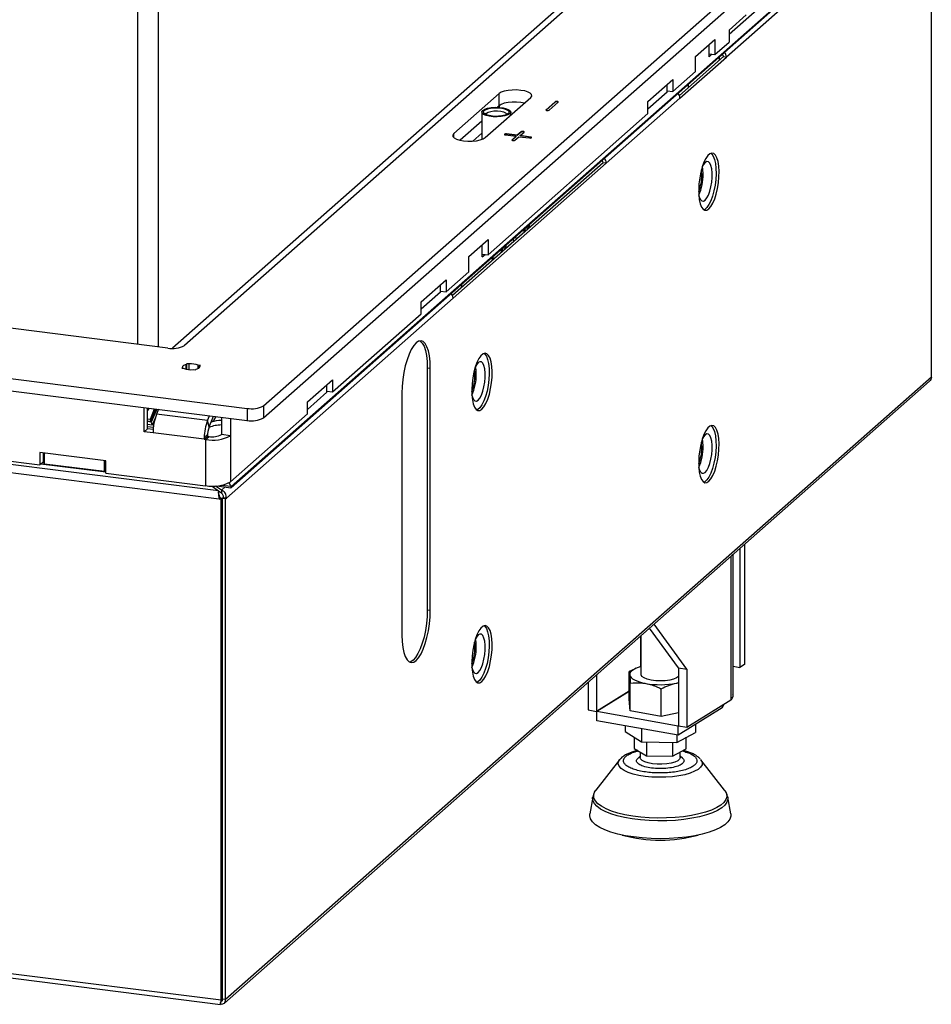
# Model space of a CAD drawing. Header units: millimetres. Extents: x 21 to 204, y 7 to 289.
# Tile 9 of 28: x 169 to 183, y 35 to 51. Entities that reach past the tile are written whole.
import ezdxf

# ---------------------------------------------------------------- set-up
doc = ezdxf.new("R2010")
doc.units = ezdxf.units.MM

msp = doc.modelspace()

# ---------------------------------------------------------------- linework, layer by layer
at = {"color": 8, "linetype": 'Continuous', "lineweight": 25}
for p, q in [((170.434, 67.436), (170.434, 45.623)), ((170.756, 67.412), (170.756, 45.582)), ((171.89, 43.405), (181.466, 51.85)), ((181.579, 51.836), (179.608, 50.097)), ((179.019, 49.625), (179.019, 49.676)), ((176.067, 49.339), (176.067, 49.313)), ((175.36, 48.842), (175.36, 48.904)), ((175.484, 46.507), (175.484, 46.558)), ((170.679, 44.324), (170.588, 44.336)), ((168.983, 43.772), (168.945, 43.776)), ((169.938, 43.651), (169.927, 43.653)), ((171.89, 43.405), (171.739, 43.424)), ((171.799, 43.399), (171.74, 43.347)), ((179.678, 42.318), (179.678, 40.077)), ((171.758, 41.908), (171.753, 41.904)), ((171.758, 41.605), (171.753, 41.605)), ((178.268, 41.075), (178.268, 40.598)), ((171.749, 35.412), (171.758, 35.42))]:
    msp.add_line(p, q, dxfattribs=at)
at = {"color": 7, "linetype": 'Continuous', "lineweight": 25}
for p, q in [((178.336, 51.929), (171.162, 45.602)), ((171.89, 43.388), (181.482, 51.848)), ((181.322, 51.922), (179.649, 50.447)), ((182.8, 45.11), (182.8, 51.711)), ((177.932, 51.693), (170.977, 45.559)), ((172.395, 44.663), (180.337, 51.667)), ((172.395, 44.474), (180.337, 51.478)), ((170.904, 45.563), (128.132, 50.952)), ((179.915, 50.752), (179.649, 50.518)), ((125.344, 50.519), (172.138, 44.624)), ((179.649, 50.518), (179.649, 50.329)), ((125.344, 50.331), (172.138, 44.435)), ((179.128, 50.105), (179.428, 50.37)), ((179.428, 50.37), (179.428, 50.135)), ((179.428, 50.135), (179.649, 50.329)), ((179.337, 50.102), (179.337, 50.29)), ((178.875, 49.498), (179.561, 50.103)), ((178.883, 49.458), (179.608, 50.097)), ((179.128, 49.87), (179.128, 50.105)), ((179.337, 50.146), (179.428, 50.135)), ((179.337, 50.102), (179.382, 50.14)), ((179.497, 50.046), (179.497, 50.097)), ((179.561, 50.103), (179.608, 50.097)), ((178.774, 49.558), (179.128, 49.87)), ((178.385, 49.403), (178.774, 49.746)), ((178.774, 49.746), (178.774, 49.558)), ((178.686, 49.551), (178.385, 49.285)), ((178.686, 49.551), (178.686, 49.669)), ((178.686, 49.569), (178.774, 49.558)), ((176.067, 49.528), (175.36, 48.904)), ((175.851, 48.842), (176.559, 49.466)), ((176.067, 49.339), (176.067, 49.528)), ((176.938, 49.4), (176.797, 49.275)), ((176.938, 49.395), (176.797, 49.271)), ((176.844, 49.269), (176.985, 49.394)), ((176.938, 49.395), (176.938, 49.4)), ((178.883, 49.458), (177.734, 48.445)), ((178.385, 49.215), (178.385, 49.403)), ((175.796, 49.239), (175.796, 48.813)), ((176.067, 49.339), (176.039, 49.314)), ((176.246, 49.19), (176.246, 49.239)), ((176.797, 49.271), (176.796, 49.27)), ((176.797, 49.271), (176.797, 49.275)), ((175.796, 49.1), (175.457, 48.801)), ((175.893, 47.017), (178.385, 49.215)), ((176.263, 49.205), (176.246, 49.204)), ((171.706, 43.209), (126.217, 48.94)), ((171.694, 43.34), (126.299, 49.059)), ((176.408, 48.932), (176.346, 48.878)), ((176.408, 48.928), (176.408, 48.932)), ((175.796, 48.911), (175.655, 48.787)), ((176.165, 48.883), (176.329, 48.862)), ((176.346, 48.878), (176.183, 48.898)), ((176.183, 48.894), (176.183, 48.898)), ((176.346, 48.873), (176.183, 48.894)), ((176.267, 48.803), (176.266, 48.802)), ((176.329, 48.862), (176.267, 48.808)), ((176.329, 48.857), (176.267, 48.803)), ((176.267, 48.803), (176.267, 48.808)), ((176.313, 48.802), (176.375, 48.856)), ((176.329, 48.857), (176.329, 48.862)), ((176.408, 48.928), (176.346, 48.873)), ((176.346, 48.873), (176.346, 48.878)), ((176.375, 48.856), (176.539, 48.836)), ((176.393, 48.872), (176.455, 48.926)), ((176.557, 48.851), (176.393, 48.872)), ((176.393, 48.867), (176.393, 48.872)), ((176.557, 48.847), (176.393, 48.867)), ((176.557, 48.847), (176.557, 48.851)), ((177.687, 48.451), (175.339, 46.38)), ((177.734, 48.445), (175.348, 46.34)), ((177.734, 48.445), (177.687, 48.451)), ((176.469, 47.427), (176.46, 47.375)), ((176.478, 47.435), (176.521, 47.429)), ((176.521, 47.429), (176.512, 47.464)), ((176.519, 47.421), (176.521, 47.429)), ((176.531, 47.461), (176.529, 47.479)), ((176.539, 47.438), (176.539, 47.488)), ((175.592, 46.987), (175.893, 47.252)), ((175.893, 47.252), (175.893, 47.017)), ((176.46, 47.375), (176.461, 47.369)), ((175.802, 46.983), (175.802, 47.172)), ((176.116, 47.115), (176.106, 47.063)), ((176.124, 47.123), (176.167, 47.117)), ((176.167, 47.117), (176.158, 47.152)), ((176.166, 47.109), (176.167, 47.117)), ((176.178, 47.149), (176.175, 47.168)), ((175.592, 46.752), (175.592, 46.987)), ((175.802, 47.028), (175.893, 47.017)), ((175.802, 46.983), (175.846, 47.022)), ((175.961, 46.928), (175.961, 46.979)), ((176.106, 47.063), (176.108, 47.058)), ((175.239, 46.44), (175.592, 46.752)), ((174.85, 46.285), (175.239, 46.628)), ((175.151, 46.433), (175.151, 46.551)), ((175.239, 46.628), (175.239, 46.44)), ((175.348, 46.34), (171.816, 43.225)), ((175.151, 46.433), (174.85, 46.167)), ((175.151, 46.451), (175.239, 46.44)), ((174.85, 46.097), (174.85, 46.285)), ((173.471, 44.881), (174.85, 46.097)), ((171.137, 45.26), (171.125, 45.25)), ((171.137, 45.248), (171.137, 45.26)), ((171.203, 45.319), (171.191, 45.308)), ((171.191, 45.234), (171.191, 45.308)), ((171.236, 45.315), (171.203, 45.319)), ((171.203, 45.232), (171.203, 45.319)), ((171.236, 45.228), (171.236, 45.315)), ((171.411, 45.293), (171.379, 45.297)), ((171.379, 45.246), (171.379, 45.297)), ((171.399, 45.282), (171.411, 45.293)), ((171.399, 45.26), (171.399, 45.282)), ((174.947, 45.256), (174.994, 45.251)), ((174.947, 45.256), (174.947, 41.485)), ((171.125, 45.25), (171.157, 45.246)), ((171.3, 45.228), (171.333, 45.223)), ((171.333, 45.223), (171.345, 45.234)), ((182.8, 45.11), (171.805, 35.414)), ((174.994, 41.479), (174.994, 45.251)), ((171.785, 35.358), (182.772, 45.047)), ((173.082, 44.726), (173.471, 45.069)), ((173.383, 44.874), (173.383, 44.992)), ((173.471, 45.069), (173.471, 44.881)), ((173.383, 44.874), (173.082, 44.608)), ((173.383, 44.892), (173.471, 44.881)), ((174.552, 44.861), (174.552, 41.09)), ((161.753, 44.647), (168.909, 43.745)), ((170.535, 44.26), (170.535, 44.637)), ((172.395, 44.663), (172.395, 44.474)), ((173.082, 44.538), (173.082, 44.726)), ((170.588, 44.307), (170.588, 44.631)), ((170.632, 44.453), (170.699, 44.617)), ((170.64, 44.42), (170.72, 44.614)), ((170.731, 44.613), (170.647, 44.41)), ((170.759, 44.609), (170.728, 44.534)), ((171.523, 44.434), (170.728, 44.534)), ((171.523, 44.434), (171.554, 44.509)), ((171.549, 44.335), (171.618, 44.501)), ((171.619, 44.432), (171.658, 44.496)), ((171.74, 44.486), (171.74, 44.215)), ((171.88, 43.478), (173.082, 44.538)), ((172.138, 44.624), (172.138, 44.435)), ((170.588, 44.459), (170.632, 44.453)), ((170.588, 44.427), (170.64, 44.42)), ((170.647, 44.41), (170.588, 44.418)), ((170.661, 44.36), (170.588, 44.37)), ((170.64, 44.42), (170.632, 44.453)), ((170.647, 44.41), (170.661, 44.36)), ((170.706, 44.471), (170.661, 44.36)), ((171.549, 44.335), (171.523, 44.434)), ((171.581, 44.411), (171.61, 44.424)), ((171.88, 44.468), (171.88, 44.197)), ((170.588, 44.307), (170.535, 44.26)), ((170.675, 44.242), (170.535, 44.26)), ((170.677, 44.295), (170.588, 44.307)), ((171.47, 44.142), (170.675, 44.242)), ((171.47, 44.168), (171.523, 44.215)), ((171.47, 44.142), (171.523, 44.189)), ((171.493, 44.139), (171.546, 44.186)), ((171.523, 44.215), (171.523, 44.189)), ((171.523, 44.189), (171.546, 44.186)), ((171.88, 44.197), (171.74, 44.215)), ((171.88, 44.197), (171.88, 43.478)), ((171.47, 44.168), (171.47, 44.142)), ((171.47, 44.142), (171.493, 44.139)), ((171.493, 44.139), (171.493, 43.419)), ((169.938, 43.804), (168.909, 43.934)), ((168.909, 43.934), (168.909, 43.745)), ((168.962, 43.927), (168.962, 43.792)), ((168.983, 43.762), (168.983, 43.924)), ((168.962, 43.792), (168.909, 43.745)), ((168.927, 43.761), (169.938, 43.633)), ((168.983, 43.789), (168.962, 43.792)), ((168.983, 43.762), (169.918, 43.645)), ((169.918, 43.645), (169.918, 43.806)), ((169.938, 43.615), (169.938, 43.804)), ((169.918, 43.645), (169.938, 43.662)), ((169.938, 43.615), (171.493, 43.419)), ((171.596, 43.413), (171.694, 43.34)), ((171.74, 43.347), (171.649, 43.414)), ((171.667, 43.415), (171.888, 43.388)), ((171.694, 43.34), (171.694, 43.325)), ((171.74, 43.3), (171.694, 43.333)), ((171.74, 43.347), (171.74, 43.3)), ((171.706, 43.209), (171.723, 43.224)), ((171.736, 43.205), (171.706, 43.209)), ((171.753, 43.221), (171.723, 43.224)), ((171.736, 43.205), (171.753, 43.221)), ((171.736, 35.403), (171.736, 43.205)), ((171.753, 35.419), (171.753, 43.221)), ((171.758, 43.221), (171.769, 43.231)), ((171.805, 43.215), (171.758, 43.221)), ((171.758, 35.42), (171.758, 43.221)), ((171.816, 43.225), (171.769, 43.231)), ((171.805, 43.215), (171.816, 43.225)), ((171.805, 35.414), (171.805, 43.215)), ((179.888, 42.503), (179.888, 40.631)), ((179.714, 40.168), (179.714, 42.35)), ((179.817, 42.441), (179.817, 40.587)), ((171.753, 41.768), (171.758, 41.772)), ((174.947, 41.485), (174.994, 41.479)), ((171.758, 41.393), (171.753, 41.394)), ((171.736, 35.403), (126.187, 41.142)), ((178.861, 40.583), (178.411, 41.201)), ((178.993, 40.559), (178.481, 41.262)), ((126.244, 41.07), (171.725, 35.339)), ((178.276, 41.082), (178.276, 40.478)), ((178.176, 40.562), (178.093, 40.524)), ((178.093, 40.093), (178.093, 40.524)), ((178.201, 40.574), (178.175, 40.563)), ((178.861, 40.583), (178.993, 40.559)), ((178.861, 40.583), (178.861, 39.675)), ((178.993, 40.559), (178.993, 39.651)), ((179.714, 40.605), (179.817, 40.587)), ((179.888, 40.631), (179.817, 40.587)), ((177.451, 40.354), (177.451, 39.927)), ((177.583, 40.471), (177.583, 39.903)), ((178.827, 40.343), (178.861, 40.351)), ((178.093, 40.22), (177.583, 39.903)), ((178.093, 40.215), (177.586, 39.899)), ((178.11, 39.91), (178.11, 40.341)), ((178.593, 39.823), (178.593, 40.255)), ((178.11, 39.91), (178.093, 40.093)), ((179.678, 40.077), (178.993, 39.651)), ((177.451, 39.927), (177.583, 39.903)), ((178.858, 39.672), (177.586, 39.899)), ((177.586, 39.758), (177.586, 39.899)), ((178.593, 39.823), (178.11, 39.91)), ((179.543, 39.957), (178.858, 39.531)), ((179.56, 40.004), (179.543, 39.957)), ((179.543, 39.993), (179.543, 39.957)), ((178.858, 39.531), (177.586, 39.758)), ((178.861, 39.879), (178.593, 39.823)), ((178.028, 39.679), (178.028, 39.588)), ((178.028, 39.588), (178.286, 39.427)), ((178.286, 39.633), (178.286, 39.427)), ((178.834, 39.42), (179.124, 39.576)), ((178.862, 39.675), (178.858, 39.672)), ((178.858, 39.531), (178.858, 39.672)), ((178.993, 39.651), (178.861, 39.675)), ((179.124, 39.697), (179.124, 39.576)), ((178.172, 39.498), (178.172, 39.327)), ((178.286, 39.427), (178.834, 39.42)), ((178.362, 39.426), (178.362, 39.208)), ((178.834, 39.535), (178.834, 39.42)), ((178.98, 39.318), (178.98, 39.499)), ((178.172, 39.327), (178.362, 39.208)), ((178.264, 39.27), (178.264, 39.184)), ((178.766, 39.421), (178.766, 39.204)), ((178.766, 39.204), (178.98, 39.318)), ((178.889, 39.184), (178.889, 39.269)), ((177.942, 39.149), (177.573, 38.673)), ((178.264, 39.205), (178.23, 39.176)), ((178.362, 39.208), (178.766, 39.204)), ((178.922, 39.176), (178.889, 39.204)), ((179.203, 39.157), (179.21, 39.149)), ((179.58, 38.673), (179.21, 39.149)), ((177.573, 38.673), (177.575, 38.676)), ((177.524, 38.568), (177.478, 38.307)), ((179.674, 38.307), (179.628, 38.568)), ((171.726, 35.341), (171.727, 35.346)), ((171.727, 35.346), (171.727, 35.366)), ((171.736, 35.403), (171.753, 35.419)), ((171.753, 35.419), (171.745, 35.405)), ((171.805, 35.414), (171.758, 35.42))]:
    msp.add_line(p, q, dxfattribs=at)
at = {"color": 7, "linetype": 'Continuous', "lineweight": 25, "flags": 128}
for points in [[(176.559, 49.466), (176.574, 49.488), (176.572, 49.511), (176.552, 49.533), (176.516, 49.552), (176.466, 49.568), (176.406, 49.578), (176.339, 49.584), (176.271, 49.583), (176.205, 49.576), (176.147, 49.564), (176.1, 49.548), (176.067, 49.528)], [(176.462, 49.38), (176.406, 49.39), (176.339, 49.395), (176.271, 49.394), (176.205, 49.388), (176.147, 49.376), (176.1, 49.359), (176.067, 49.339)], [(176.462, 49.38), (176.406, 49.39), (176.339, 49.395), (176.271, 49.394), (176.205, 49.388), (176.147, 49.376), (176.1, 49.359), (176.067, 49.339)], [(176.985, 49.394), (176.987, 49.397), (176.985, 49.4), (176.979, 49.403), (176.971, 49.405), (176.961, 49.405), (176.952, 49.405), (176.944, 49.403), (176.938, 49.4)], [(175.811, 49.266), (175.842, 49.285), (175.887, 49.3), (175.944, 49.31), (176.006, 49.314), (176.07, 49.313), (176.13, 49.305), (176.181, 49.292), (176.219, 49.275), (176.241, 49.255), (176.246, 49.234), (176.232, 49.213), (176.201, 49.194), (176.155, 49.179), (176.099, 49.169), (176.036, 49.165), (175.973, 49.166), (175.913, 49.174), (175.862, 49.187), (175.823, 49.204), (175.801, 49.224), (175.797, 49.245), (175.811, 49.266)], [(175.834, 49.263), (175.863, 49.28), (175.907, 49.294), (175.96, 49.303), (176.019, 49.306), (176.078, 49.303), (176.132, 49.295), (176.176, 49.282), (176.207, 49.265), (176.221, 49.245), (176.217, 49.225), (176.196, 49.207), (176.159, 49.191), (176.11, 49.18), (176.054, 49.174), (175.994, 49.173), (175.937, 49.179), (175.887, 49.19), (175.849, 49.205), (175.827, 49.224), (175.822, 49.244), (175.834, 49.263)], [(175.869, 49.223), (175.896, 49.239), (175.937, 49.25), (175.986, 49.257), (176.04, 49.258), (176.091, 49.253), (176.135, 49.243), (176.167, 49.228), (176.182, 49.211), (176.183, 49.2)], [(176.797, 49.275), (176.795, 49.272), (176.798, 49.269), (176.803, 49.266), (176.812, 49.265), (176.821, 49.264), (176.831, 49.265), (176.839, 49.267), (176.844, 49.269)], [(175.859, 49.2), (175.859, 49.206), (175.869, 49.223)], [(176.455, 48.926), (176.456, 48.93), (176.454, 48.933), (176.449, 48.935), (176.44, 48.937), (176.431, 48.938), (176.421, 48.937), (176.413, 48.935), (176.408, 48.932)], [(175.36, 48.904), (175.345, 48.882), (175.347, 48.859), (175.367, 48.837), (175.403, 48.818), (175.453, 48.802), (175.513, 48.791), (175.58, 48.786), (175.648, 48.787), (175.714, 48.793), (175.772, 48.805), (175.819, 48.822), (175.851, 48.842)], [(176.183, 48.898), (176.173, 48.899), (176.163, 48.898), (176.155, 48.896), (176.15, 48.894), (176.149, 48.89), (176.151, 48.887), (176.157, 48.884), (176.165, 48.883)], [(176.267, 48.808), (176.265, 48.804), (176.267, 48.801), (176.273, 48.799), (176.281, 48.797), (176.291, 48.796), (176.3, 48.797), (176.308, 48.799), (176.313, 48.802)], [(176.539, 48.836), (176.549, 48.835), (176.558, 48.836), (176.566, 48.838), (176.571, 48.84), (176.573, 48.844), (176.571, 48.847), (176.565, 48.849), (176.557, 48.851)], [(179.334, 47.73), (179.366, 47.767), (179.397, 47.819), (179.425, 47.886), (179.449, 47.963), (179.469, 48.049), (179.483, 48.138), (179.491, 48.228), (179.493, 48.316), (179.488, 48.396), (179.477, 48.467), (179.46, 48.525), (179.438, 48.567), (179.411, 48.593), (179.382, 48.601), (179.35, 48.59), (179.318, 48.562), (179.286, 48.517), (179.257, 48.457), (179.23, 48.384), (179.208, 48.303), (179.191, 48.215), (179.18, 48.124), (179.175, 48.035), (179.177, 47.951), (179.185, 47.875), (179.199, 47.81), (179.219, 47.76), (179.243, 47.726), (179.271, 47.709), (179.302, 47.71), (179.334, 47.73)], [(179.366, 48.598), (179.378, 48.588), (179.403, 48.554), (179.422, 48.503), (179.436, 48.439), (179.444, 48.363), (179.446, 48.279), (179.441, 48.189), (179.43, 48.099), (179.413, 48.011), (179.391, 47.929), (179.364, 47.857), (179.335, 47.797), (179.303, 47.752), (179.271, 47.724), (179.255, 47.716)], [(179.224, 48.257), (179.22, 48.318), (179.217, 48.339)], [(179.276, 47.869), (179.302, 47.901), (179.326, 47.947), (179.348, 48.007), (179.366, 48.075), (179.378, 48.148), (179.384, 48.222), (179.384, 48.293), (179.378, 48.355), (179.366, 48.407), (179.348, 48.444), (179.326, 48.465), (179.302, 48.468), (179.276, 48.454), (179.249, 48.422), (179.234, 48.394)], [(179.245, 48.276), (179.242, 48.343), (179.234, 48.394)], [(179.177, 47.946), (179.185, 47.916), (179.203, 47.878), (179.225, 47.858), (179.249, 47.854), (179.276, 47.869)], [(176.284, 47.264), (176.287, 47.25), (176.295, 47.223)], [(176.323, 47.298), (176.323, 47.295), (176.329, 47.253)], [(175.97, 46.986), (175.97, 46.983), (175.976, 46.941)], [(174.994, 45.251), (174.991, 45.35), (174.981, 45.44), (174.965, 45.519), (174.942, 45.584), (174.915, 45.632), (174.884, 45.663), (174.849, 45.676), (174.812, 45.67), (174.773, 45.645), (174.735, 45.602), (174.698, 45.543), (174.663, 45.469), (174.631, 45.382), (174.604, 45.285), (174.582, 45.181), (174.566, 45.074), (174.556, 44.966), (174.552, 44.861)], [(174.827, 45.675), (174.837, 45.669), (174.868, 45.638), (174.896, 45.59), (174.918, 45.525), (174.934, 45.446), (174.944, 45.356), (174.947, 45.256)], [(175.798, 44.612), (175.83, 44.649), (175.861, 44.701), (175.889, 44.768), (175.914, 44.845), (175.933, 44.931), (175.948, 45.02), (175.956, 45.11), (175.957, 45.198), (175.952, 45.278), (175.941, 45.349), (175.924, 45.407), (175.902, 45.449), (175.876, 45.475), (175.846, 45.483), (175.815, 45.472), (175.782, 45.444), (175.751, 45.399), (175.721, 45.339), (175.695, 45.266), (175.673, 45.185), (175.656, 45.097), (175.644, 45.006), (175.64, 44.917), (175.641, 44.833), (175.649, 44.757), (175.663, 44.692), (175.683, 44.642), (175.708, 44.608), (175.736, 44.591), (175.766, 44.592), (175.798, 44.612)], [(175.831, 45.48), (175.843, 45.47), (175.867, 45.436), (175.887, 45.385), (175.901, 45.321), (175.909, 45.245), (175.911, 45.16), (175.906, 45.071), (175.895, 44.981), (175.878, 44.893), (175.855, 44.811), (175.829, 44.739), (175.799, 44.679), (175.768, 44.634), (175.736, 44.606), (175.72, 44.598)], [(171.191, 45.308), (171.175, 45.304), (171.162, 45.299), (171.15, 45.293), (171.142, 45.287), (171.136, 45.281), (171.133, 45.274), (171.133, 45.267), (171.137, 45.26)], [(171.345, 45.234), (171.361, 45.239), (171.374, 45.244), (171.386, 45.249), (171.394, 45.255), (171.4, 45.262), (171.403, 45.269), (171.402, 45.275), (171.399, 45.282)], [(175.74, 44.751), (175.766, 44.783), (175.791, 44.829), (175.813, 44.889), (175.83, 44.957), (175.842, 45.03), (175.849, 45.104), (175.849, 45.174), (175.842, 45.237), (175.83, 45.289), (175.813, 45.326), (175.791, 45.347), (175.766, 45.35), (175.74, 45.336), (175.714, 45.304), (175.698, 45.276)], [(175.709, 45.158), (175.706, 45.225), (175.698, 45.277)], [(175.688, 45.139), (175.685, 45.2), (175.682, 45.221)], [(175.642, 44.828), (175.65, 44.798), (175.667, 44.76), (175.689, 44.74), (175.714, 44.736), (175.74, 44.751)], [(170.612, 44.628), (170.609, 44.622), (170.588, 44.59)], [(179.334, 43.487), (179.366, 43.524), (179.397, 43.577), (179.425, 43.643), (179.449, 43.721), (179.469, 43.806), (179.483, 43.896), (179.491, 43.986), (179.493, 44.073), (179.488, 44.154), (179.477, 44.224), (179.46, 44.282), (179.438, 44.325), (179.411, 44.35), (179.382, 44.358), (179.35, 44.348), (179.318, 44.319), (179.286, 44.274), (179.257, 44.214), (179.23, 44.142), (179.208, 44.06), (179.191, 43.972), (179.18, 43.882), (179.175, 43.793), (179.177, 43.708), (179.185, 43.632), (179.199, 43.568), (179.219, 43.517), (179.243, 43.483), (179.271, 43.466), (179.302, 43.468), (179.334, 43.487)], [(179.366, 44.355), (179.378, 44.346), (179.403, 44.311), (179.422, 44.261), (179.436, 44.196), (179.444, 44.12), (179.446, 44.036), (179.441, 43.947), (179.43, 43.856), (179.413, 43.768), (179.391, 43.687), (179.364, 43.614), (179.335, 43.554), (179.303, 43.509), (179.271, 43.481), (179.255, 43.473)], [(179.276, 43.626), (179.302, 43.658), (179.326, 43.705), (179.348, 43.764), (179.366, 43.832), (179.378, 43.905), (179.384, 43.979), (179.384, 44.05), (179.378, 44.113), (179.366, 44.164), (179.348, 44.202), (179.326, 44.222), (179.302, 44.226), (179.276, 44.211), (179.249, 44.179), (179.234, 44.152)], [(179.224, 44.014), (179.22, 44.075), (179.217, 44.097)], [(179.245, 44.033), (179.242, 44.1), (179.234, 44.152)], [(179.177, 43.704), (179.185, 43.673), (179.203, 43.636), (179.225, 43.615), (179.249, 43.612), (179.276, 43.626)], [(174.552, 41.09), (174.556, 40.99), (174.566, 40.9), (174.582, 40.821), (174.604, 40.756), (174.631, 40.708), (174.663, 40.677), (174.698, 40.664), (174.735, 40.67), (174.773, 40.695), (174.812, 40.738), (174.849, 40.797), (174.884, 40.872), (174.915, 40.958), (174.942, 41.055), (174.965, 41.159), (174.981, 41.266), (174.991, 41.374), (174.994, 41.479)], [(174.947, 41.485), (174.944, 41.38), (174.934, 41.272), (174.918, 41.164), (174.896, 41.061), (174.868, 40.964), (174.837, 40.877), (174.802, 40.803), (174.765, 40.744), (174.726, 40.701), (174.688, 40.676), (174.672, 40.671)], [(175.798, 40.369), (175.83, 40.406), (175.861, 40.459), (175.889, 40.525), (175.914, 40.603), (175.933, 40.688), (175.948, 40.778), (175.956, 40.868), (175.957, 40.955), (175.952, 41.035), (175.941, 41.106), (175.924, 41.164), (175.902, 41.207), (175.876, 41.232), (175.846, 41.24), (175.815, 41.23), (175.782, 41.201), (175.751, 41.156), (175.721, 41.096), (175.695, 41.024), (175.673, 40.942), (175.656, 40.854), (175.644, 40.764), (175.64, 40.675), (175.641, 40.59), (175.649, 40.514), (175.663, 40.45), (175.683, 40.399), (175.708, 40.365), (175.736, 40.348), (175.766, 40.349), (175.798, 40.369)], [(175.831, 41.237), (175.843, 41.228), (175.867, 41.193), (175.887, 41.143), (175.901, 41.078), (175.909, 41.002), (175.911, 40.918), (175.906, 40.829), (175.895, 40.738), (175.878, 40.65), (175.855, 40.569), (175.829, 40.496), (175.799, 40.436), (175.768, 40.391), (175.736, 40.363), (175.72, 40.355)], [(175.688, 40.896), (175.685, 40.957), (175.682, 40.979)], [(175.74, 40.508), (175.766, 40.54), (175.791, 40.587), (175.813, 40.646), (175.83, 40.714), (175.842, 40.787), (175.849, 40.861), (175.849, 40.932), (175.842, 40.995), (175.83, 41.046), (175.813, 41.084), (175.791, 41.104), (175.766, 41.108), (175.74, 41.093), (175.714, 41.061), (175.698, 41.033)], [(175.709, 40.915), (175.706, 40.982), (175.698, 41.034)], [(175.642, 40.586), (175.65, 40.555), (175.667, 40.518), (175.689, 40.497), (175.714, 40.494), (175.74, 40.508)], [(178.276, 40.6), (178.275, 40.6), (178.23, 40.586), (178.191, 40.57), (178.158, 40.552), (178.132, 40.534), (178.114, 40.514), (178.104, 40.493), (178.101, 40.473)], [(178.101, 40.473), (178.107, 40.452), (178.122, 40.432), (178.143, 40.412), (178.173, 40.394), (178.209, 40.377), (178.251, 40.362), (178.299, 40.349), (178.352, 40.338)], [(178.434, 40.389), (178.373, 40.404), (178.325, 40.423), (178.292, 40.446), (178.277, 40.47), (178.276, 40.478)], [(178.861, 40.446), (178.831, 40.425), (178.784, 40.405), (178.724, 40.39), (178.654, 40.381), (178.579, 40.378), (178.505, 40.38), (178.434, 40.389)], [(177.942, 39.149), (177.947, 39.155), (177.949, 39.157)], [(178.889, 39.184), (178.889, 39.181), (178.877, 39.156), (178.848, 39.133), (178.803, 39.113), (178.745, 39.097), (178.677, 39.086), (178.603, 39.081), (178.528, 39.082), (178.455, 39.088), (178.39, 39.101), (178.335, 39.118), (178.295, 39.139), (178.27, 39.163), (178.264, 39.184)], [(179.674, 38.307), (179.676, 38.273), (179.662, 38.226), (179.63, 38.18), (179.581, 38.136), (179.516, 38.095), (179.435, 38.056), (179.34, 38.022), (179.232, 37.991), (179.114, 37.966), (178.987, 37.945), (178.853, 37.931), (178.714, 37.922), (178.574, 37.919), (178.433, 37.922), (178.295, 37.931), (178.161, 37.946), (178.034, 37.966), (177.916, 37.992), (177.809, 38.023), (177.715, 38.058), (177.634, 38.096), (177.569, 38.138), (177.521, 38.182), (177.49, 38.228), (177.477, 38.275), (177.478, 38.307)]]:
    msp.add_lwpolyline(points, dxfattribs=at)
at = {"color": 8, "linetype": 'Continuous', "lineweight": 25, "flags": 128}
for points in [[(178.554, 38.876), (178.446, 38.88), (178.342, 38.89), (178.245, 38.906), (178.156, 38.927), (178.079, 38.952), (178.016, 38.981), (177.968, 39.013), (177.936, 39.048), (177.922, 39.084), (177.926, 39.12), (177.942, 39.149)], [(179.21, 39.149), (179.216, 39.141), (179.23, 39.105), (179.227, 39.069), (179.205, 39.033), (179.167, 39), (179.112, 38.969), (179.043, 38.941), (178.961, 38.917), (178.868, 38.899), (178.767, 38.885), (178.662, 38.878), (178.554, 38.876)], [(178.541, 38.241), (178.406, 38.245), (178.274, 38.255), (178.147, 38.271), (178.027, 38.293), (177.917, 38.319), (177.818, 38.35), (177.733, 38.385), (177.661, 38.424), (177.605, 38.465), (177.566, 38.508), (177.544, 38.553), (177.54, 38.598), (177.554, 38.643), (177.573, 38.673)], [(179.58, 38.673), (179.586, 38.664), (179.608, 38.619), (179.612, 38.574), (179.599, 38.529), (179.568, 38.485), (179.52, 38.443), (179.456, 38.403), (179.377, 38.366), (179.284, 38.333), (179.179, 38.305), (179.063, 38.281), (178.94, 38.262), (178.81, 38.249), (178.676, 38.242), (178.541, 38.241)], [(178.54, 38.196), (178.403, 38.201), (178.269, 38.211), (178.14, 38.227), (178.018, 38.249), (177.906, 38.276), (177.806, 38.307), (177.719, 38.343), (177.646, 38.382), (177.589, 38.424), (177.55, 38.468), (177.527, 38.513), (177.523, 38.559), (177.524, 38.568)], [(179.628, 38.568), (179.629, 38.535), (179.616, 38.489), (179.584, 38.444), (179.535, 38.402), (179.47, 38.361), (179.39, 38.324), (179.295, 38.29), (179.189, 38.261), (179.071, 38.237), (178.946, 38.218), (178.814, 38.205), (178.678, 38.197), (178.54, 38.196)]]:
    msp.add_lwpolyline(points, dxfattribs=at)
at = {"color": 7, "linetype": 'Continuous', "lineweight": 25}
for centre, radius, start, end in [((179.5, 50.096), 0.108, 0.9441, 43.0109), ((179.507, 50.102), 0.0541, 0.9592, 44.2646), ((176.962, 49.355), 0.0465, 58.6993, 119.8752), ((178.776, 49.457), 0.108, 0.8473, 43.1077), ((176.431, 48.887), 0.0465, 58.6993, 119.8752), ((176.172, 48.855), 0.0401, 74.9198, 123.8976), ((176.557, 48.823), 0.0236, 50.342, 90.1435), ((177.633, 48.45), 0.0541, 0.9592, 44.2646), ((177.626, 48.443), 0.108, 0.9441, 43.0109), ((178.585, 48.248), 0.639, 337.4728, 0.791), ((178.456, 48.266), 0.789, 336.075, 0.7222), ((176.779, 47.365), 0.33, 171.9023, 181.1686), ((176.301, 47.44), 0.231, 357.968, 9.7871), ((176.425, 47.053), 0.33, 171.9023, 181.1686), ((175.947, 47.128), 0.231, 357.968, 9.7871), ((175.24, 46.339), 0.108, 0.8473, 43.1077), ((170.978, 45.95), 0.394, 259.2261, 297.8883), ((171.27, 45.01), 0.307, 69.2104, 96.4281), ((171.266, 45.532), 0.307, 249.2104, 276.4281), ((175.05, 45.13), 0.639, 337.4728, 0.791), ((174.921, 45.148), 0.789, 336.075, 0.7222), ((172.211, 45.011), 0.394, 259.2261, 297.8883), ((171.483, 44.246), 0.808, 159.1224, 180.2705), ((172.269, 44.148), 0.799, 159.0464, 178.5479), ((171.927, 44.191), 0.404, 159.1224, 180.2705), ((171.75, 43.804), 0.561, 91.1018, 111.3363), ((171.764, 43.778), 0.658, 92.1446, 106.22), ((171.595, 44.452), 0.0317, 253.3061, 319.1893), ((172.211, 44.822), 0.394, 259.2261, 297.8883), ((171.604, 44.719), 0.591, 259.2261, 297.8883), ((171.602, 44.476), 0.295, 259.2261, 297.8883), ((178.456, 44.023), 0.789, 336.075, 0.7222), ((178.585, 44.006), 0.639, 337.4728, 0.791), ((171.604, 44), 0.591, 259.2261, 297.8883), ((175.05, 40.887), 0.639, 337.4728, 0.791), ((174.921, 40.905), 0.789, 336.075, 0.7222), ((178.576, 41.643), 1.324, 260.2712, 280.926), ((178.576, 40.146), 2.249, 254.7303, 285.2697)]:
    msp.add_arc(centre, radius, start, end, dxfattribs=at)
for centre, major_axis, start_param, end_param in [((171.776, 43.295), (-0.09, 0.292), 4.94879, 5.173926), ((171.885, 43.401), (-0.0039, 0.0128), 2.929577, 4.94879)]:
    msp.add_ellipse(centre, major_axis=major_axis, ratio=0.476834, start_param=start_param, end_param=end_param, dxfattribs=at)
for points in [[(182.8, 45.11), (182.798, 45.098), (182.794, 45.072), (182.778, 45.054), (182.77, 45.045)], [(171.727, 35.346), (171.738, 35.344), (171.76, 35.342), (171.787, 35.356), (171.804, 35.381), (171.805, 35.403), (171.805, 35.414)]]:
    msp.add_open_spline(points, degree=3, dxfattribs=at)
for points, knots in [([(171.694, 43.34), (171.694, 43.335), (171.692, 43.324), (171.692, 43.295), (171.695, 43.261), (171.7, 43.231), (171.704, 43.214), (171.706, 43.209)], [0, 0, 0, 0, 0.225341, 0.450723, 0.676104, 0.901486, 1, 1, 1, 1]), ([(171.703, 43.272), (171.701, 43.277), (171.699, 43.284), (171.697, 43.297), (171.695, 43.311), (171.695, 43.32), (171.694, 43.325)], [0, 0, 0, 0, 0.226361, 0.401167, 0.641375, 1, 1, 1, 1]), ([(171.702, 43.274), (171.703, 43.271), (171.707, 43.261), (171.713, 43.243), (171.72, 43.23), (171.723, 43.224)], [0, 0, 0, 0, 0.258643, 0.660094, 1, 1, 1, 1]), ([(171.816, 43.225), (171.816, 43.238), (171.816, 43.263), (171.803, 43.298), (171.781, 43.326), (171.758, 43.341), (171.744, 43.346), (171.74, 43.347)], [0, 0, 0, 0, 0.225341, 0.450723, 0.676104, 0.901486, 1, 1, 1, 1]), ([(171.769, 43.231), (171.77, 43.24), (171.771, 43.256), (171.764, 43.277), (171.753, 43.292), (171.744, 43.298), (171.74, 43.3)], [0, 0, 0, 0, 0.274281, 0.52925, 0.784165, 1, 1, 1, 1]), ([(178.093, 40.524), (178.094, 40.52), (178.097, 40.513), (178.1, 40.486), (178.101, 40.473)], [0, 0, 0, 0, 0.495458, 1, 1, 1, 1]), ([(178.101, 40.473), (178.102, 40.47), (178.103, 40.454), (178.106, 40.414), (178.109, 40.366), (178.11, 40.341)], [0, 0, 0, 0, 0.070092, 0.530785, 1, 1, 1, 1]), ([(178.11, 40.341), (178.169, 40.347), (178.248, 40.354), (178.33, 40.341), (178.352, 40.338)], [0, 0, 0, 0, 0.733783, 1, 1, 1, 1]), ([(178.593, 40.255), (178.631, 40.274), (178.708, 40.312), (178.787, 40.333), (178.827, 40.343)], [0, 0, 0, 0, 0.495458, 1, 1, 1, 1]), ([(178.827, 40.343), (178.832, 40.344), (178.843, 40.347), (178.855, 40.347), (178.861, 40.348)], [0, 0, 0, 0, 0.483793, 1, 1, 1, 1]), ([(178.352, 40.338), (178.413, 40.323), (178.495, 40.302), (178.573, 40.264), (178.593, 40.255)], [0, 0, 0, 0, 0.74549, 1, 1, 1, 1]), ([(179.678, 40.077), (179.693, 40.099), (179.715, 40.128), (179.711, 40.159), (179.709, 40.168)], [0, 0, 0, 0, 0.718051, 1, 1, 1, 1]), ([(178.226, 39.294), (178.21, 39.29), (178.173, 39.281), (178.121, 39.264), (178.068, 39.243), (178.02, 39.217), (177.981, 39.191), (177.962, 39.17), (177.953, 39.161)], [0, 0, 0, 0, 0.133496, 0.312636, 0.493952, 0.677381, 0.862999, 1, 1, 1, 1]), ([(179.199, 39.161), (179.188, 39.173), (179.164, 39.197), (179.118, 39.226), (179.064, 39.252), (179.005, 39.273), (178.961, 39.286), (178.935, 39.292), (178.932, 39.292)], [0, 0, 0, 0, 0.175472, 0.391393, 0.588475, 0.784714, 0.979785, 1, 1, 1, 1]), ([(178.564, 39.011), (178.522, 39.013), (178.439, 39.016), (178.331, 39.039), (178.25, 39.071), (178.207, 39.111), (178.201, 39.147), (178.224, 39.167), (178.232, 39.174)], [0, 0, 0, 0, 0.1804531, 0.3609062, 0.5413592, 0.7218123, 0.9022654, 1, 1, 1, 1]), ([(178.921, 39.174), (178.928, 39.168), (178.951, 39.15), (178.947, 39.115), (178.909, 39.075), (178.832, 39.042), (178.726, 39.019), (178.631, 39.011), (178.577, 39.011), (178.564, 39.011)], [0, 0, 0, 0, 0.0754727, 0.2494727, 0.4234727, 0.5974726, 0.7714726, 0.9454726, 1, 1, 1, 1]), ([(177.577, 38.676), (177.572, 38.67), (177.555, 38.651), (177.536, 38.615), (177.529, 38.583), (177.525, 38.568)], [0, 0, 0, 0, 0.193708, 0.639907, 1, 1, 1, 1]), ([(179.627, 38.568), (179.623, 38.584), (179.615, 38.62), (179.596, 38.655), (179.581, 38.671), (179.579, 38.672)], [0, 0, 0, 0, 0.436943, 0.939312, 1, 1, 1, 1]), ([(171.736, 35.403), (171.733, 35.393), (171.727, 35.372), (171.724, 35.351), (171.724, 35.34), (171.725, 35.341), (171.725, 35.341)], [0, 0, 0, 0, 0.290962, 0.581968, 0.872973, 1, 1, 1, 1]), ([(171.727, 35.357), (171.727, 35.356), (171.727, 35.356), (171.727, 35.359), (171.728, 35.363), (171.731, 35.371), (171.734, 35.381), (171.739, 35.393), (171.743, 35.402), (171.746, 35.408)], [0, 0, 0, 0, 0.048948, 0.203948, 0.340064, 0.474551, 0.64185, 0.770789, 1, 1, 1, 1]), ([(171.738, 35.391), (171.739, 35.391), (171.745, 35.39), (171.753, 35.395), (171.76, 35.405), (171.758, 35.415), (171.758, 35.42)], [0, 0, 0, 0, 0.076872, 0.384581, 0.692291, 1, 1, 1, 1])]:
    msp.add_open_spline(points, degree=3, knots=knots, dxfattribs=at)
at = {"color": 8, "linetype": 'Continuous', "lineweight": 25}
for points, knots in [([(178.557, 38.943), (178.522, 38.944), (178.45, 38.946), (178.344, 38.958), (178.243, 38.977), (178.154, 39.003), (178.083, 39.034), (178.033, 39.069), (178.006, 39.105), (178, 39.141), (178.014, 39.176), (178.048, 39.211), (178.105, 39.245), (178.169, 39.271), (178.219, 39.283), (178.237, 39.287)], [0, 0, 0, 0, 0.074108, 0.152655, 0.234468, 0.318017, 0.401565, 0.483378, 0.561925, 0.636033, 0.710141, 0.788689, 0.870501, 0.95405, 1, 1, 1, 1]), ([(178.921, 39.286), (178.946, 39.279), (179.003, 39.264), (179.069, 39.234), (179.119, 39.199), (179.146, 39.163), (179.152, 39.127), (179.139, 39.092), (179.105, 39.057), (179.048, 39.023), (178.97, 38.993), (178.876, 38.97), (178.772, 38.953), (178.664, 38.944), (178.592, 38.943), (178.557, 38.943)], [0, 0, 0, 0, 0.06841, 0.149992, 0.229878, 0.306576, 0.37894, 0.451303, 0.528001, 0.607888, 0.68947, 0.771052, 0.850939, 0.927637, 1, 1, 1, 1])]:
    msp.add_open_spline(points, degree=3, knots=knots, dxfattribs=at)

doc.saveas('drawing.dxf')
